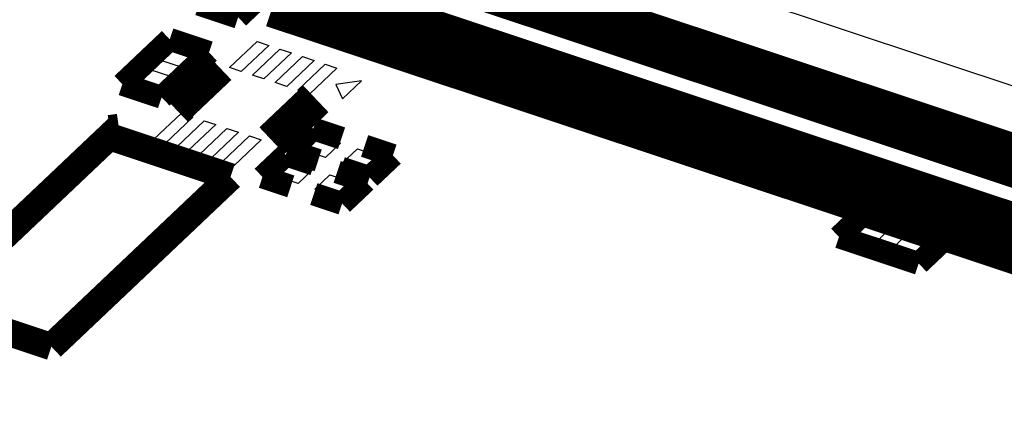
# Model space of a CAD drawing. Extents: x 0 to 1189, y 0 to 841.
# Tile 148 of 256: x 594.24 to 600.76, y 317.85 to 320.41. Entities that reach past the tile are written whole.
import ezdxf

# ---------------------------------------------------------------- set-up
doc = ezdxf.new("R2010")
doc.units = 0
doc.header["$LTSCALE"] = 65.395
doc.layers.get('0').update_dxf_attribs({"linetype": 'CONTINUOUS'})

msp = doc.modelspace()

# ---------------------------------------------------------------- linework, layer by layer
at = {"color": 7, "linetype": 'Continuous'}
for p, q in [((597.3123, 321.1329), (603.029, 319.2309)), ((597.3132, 320.6988), (603.0299, 318.7968)), ((595.6306, 320.0896), (595.8123, 320.2618)), ((595.8123, 320.2618), (595.8887, 320.2363)), ((595.1562, 320.1437), (595.2526, 320.235)), ((595.2526, 320.235), (595.4207, 320.1791)), ((595.8887, 320.2363), (595.707, 320.0642)), ((595.7811, 320.0395), (595.9627, 320.2117)), ((595.9627, 320.2117), (596.0392, 320.1863)), ((595.3243, 320.0877), (595.1562, 320.1437)), ((595.4207, 320.1791), (595.3243, 320.0877)), ((596.0392, 320.1863), (595.8575, 320.0141)), ((595.9315, 319.9895), (596.1131, 320.1616)), ((596.1896, 320.1362), (596.0079, 319.964)), ((596.1131, 320.1616), (596.1896, 320.1362)), ((594.9937, 319.9897), (595.0901, 320.081)), ((595.0901, 320.081), (595.2582, 320.0251)), ((595.707, 320.0642), (595.6306, 320.0896)), ((596.0819, 319.9394), (596.2636, 320.1116)), ((596.34, 320.0862), (596.1584, 319.914)), ((596.2636, 320.1116), (596.34, 320.0862)), ((595.2582, 320.0251), (595.1618, 319.9337)), ((595.8575, 320.0141), (595.7811, 320.0395)), ((596.5038, 320.0019), (596.3332, 319.9772)), ((596.3766, 319.8814), (596.5038, 320.0019)), ((595.1618, 319.9337), (594.9937, 319.9897)), ((596.0079, 319.964), (595.9315, 319.9895)), ((596.1584, 319.914), (596.0819, 319.9394)), ((596.3332, 319.9772), (596.3766, 319.8814)), ((595.1299, 319.6151), (595.3116, 319.7872)), ((595.388, 319.7618), (595.2063, 319.5896)), ((595.2804, 319.565), (595.4621, 319.7372)), ((595.3116, 319.7872), (595.388, 319.7618)), ((595.4621, 319.7372), (595.5385, 319.7118)), ((595.5385, 319.7118), (595.3568, 319.5396)), ((595.4308, 319.515), (595.6125, 319.6871)), ((595.6125, 319.6871), (595.6889, 319.6617)), ((595.2063, 319.5896), (595.1299, 319.6151)), ((595.6889, 319.6617), (595.5072, 319.4895)), ((595.5813, 319.4649), (595.7629, 319.6371)), ((595.8394, 319.6116), (595.6577, 319.4395)), ((595.7629, 319.6371), (595.8394, 319.6116)), ((596.1024, 319.5481), (596.2023, 319.6428)), ((596.2023, 319.6428), (596.3645, 319.5888)), ((595.3568, 319.5396), (595.2804, 319.565)), ((596.2646, 319.4941), (596.1024, 319.5481)), ((596.3645, 319.5888), (596.2646, 319.4941)), ((596.3758, 319.4571), (596.4758, 319.5518)), ((596.4758, 319.5518), (596.6379, 319.4979)), ((595.5072, 319.4895), (595.4308, 319.515)), ((596.6379, 319.4979), (596.538, 319.4032)), ((595.6577, 319.4395), (595.5813, 319.4649)), ((595.9207, 319.3759), (596.0206, 319.4706)), ((596.0206, 319.4706), (596.1828, 319.4167)), ((596.1828, 319.4167), (596.0829, 319.322)), ((596.538, 319.4032), (596.3758, 319.4571)), ((596.0829, 319.322), (595.9207, 319.3759)), ((596.1942, 319.2849), (596.2941, 319.3796)), ((596.2941, 319.3796), (596.4563, 319.3257)), ((596.3563, 319.231), (596.1942, 319.2849)), ((596.4563, 319.3257), (596.3563, 319.231)), ((599.7353, 318.9791), (599.8353, 319.0738)), ((599.8353, 319.0738), (599.9974, 319.0198)), ((599.9974, 319.0198), (599.8975, 318.9251)), ((599.8975, 318.9251), (599.7353, 318.9791)), ((600.0088, 318.8881), (600.1087, 318.9828)), ((600.1087, 318.9828), (600.2709, 318.9289)), ((600.2709, 318.9289), (600.1709, 318.8342)), ((600.1709, 318.8342), (600.0088, 318.8881))]:
    msp.add_line(p, q, dxfattribs=at)
for points, const_width in [([(600.3803, 324.7144), (595.9101, 320.4778)], 0.2416), ([(595.6872, 320.4219), (596.0006, 320.7189)], 0.151), ([(597.3492, 320.6859), (603.0659, 318.7839)], 0.2416), ([(603.127, 318.6491), (597.1828, 320.6268)], 0.2416), ([(603.3101, 318.2447), (596.3898, 320.5472)], 0.2416), ([(595.4274, 320.5083), (595.6872, 320.4219)], 0.151), ([(595.9101, 320.4778), (603.4322, 317.9752)], 0.2416), ([(595.234, 320.2761), (594.9206, 319.9791)], 0.151), ([(595.4938, 320.1896), (595.234, 320.2761)], 0.151), ([(595.1804, 319.8926), (595.4938, 320.1896)], 0.151), ([(595.2687, 319.8197), (595.5593, 320.0951)], 0.2416), ([(594.9206, 319.9791), (595.1804, 319.8926)], 0.151), ([(595.9106, 319.6061), (596.2013, 319.8816)], 0.2416), ([(596.1837, 319.6839), (596.0293, 319.5375)], 0.151), ([(596.3709, 319.6216), (596.1837, 319.6839)], 0.151), ([(596.0293, 319.5375), (596.2165, 319.4752)], 0.151), ([(596.711, 319.5084), (596.5238, 319.5707)], 0.151), ([(596.002, 319.5117), (595.8476, 319.3654)], 0.151), ([(596.1893, 319.4494), (596.002, 319.5117)], 0.151), ([(596.5566, 319.3621), (596.711, 319.5084)], 0.151), ([(596.3694, 319.4244), (596.5566, 319.3621)], 0.151), ([(595.8476, 319.3654), (596.0349, 319.3031)], 0.151), ([(596.5294, 319.3363), (596.3421, 319.3986)], 0.151), ([(596.3749, 319.1899), (596.5294, 319.3363)], 0.151), ([(596.1877, 319.2522), (596.3749, 319.1899)], 0.151), ([(599.8166, 319.1149), (599.6622, 318.9685)], 0.151), ([(600.344, 318.9394), (599.8166, 319.1149)], 0.151), ([(599.6622, 318.9685), (600.1896, 318.7931)], 0.151), ([(600.1896, 318.7931), (600.344, 318.9394)], 0.151)]:
    msp.add_lwpolyline(points, dxfattribs=dict(at, const_width=const_width))
at = {"color": 40, "linetype": 'Continuous', "const_width": 0.1812}
for points in [[(593.6486, 318.5094), (594.8976, 319.6931)], [(594.8976, 319.6931), (594.8367, 319.6843)], [(595.6365, 319.3658), (594.834, 319.6328)], [(594.4511, 318.2424), (595.6365, 319.3658)], [(593.6486, 318.5094), (594.4511, 318.2424)]]:
    msp.add_lwpolyline(points, dxfattribs=at)

doc.saveas('drawing.dxf')
